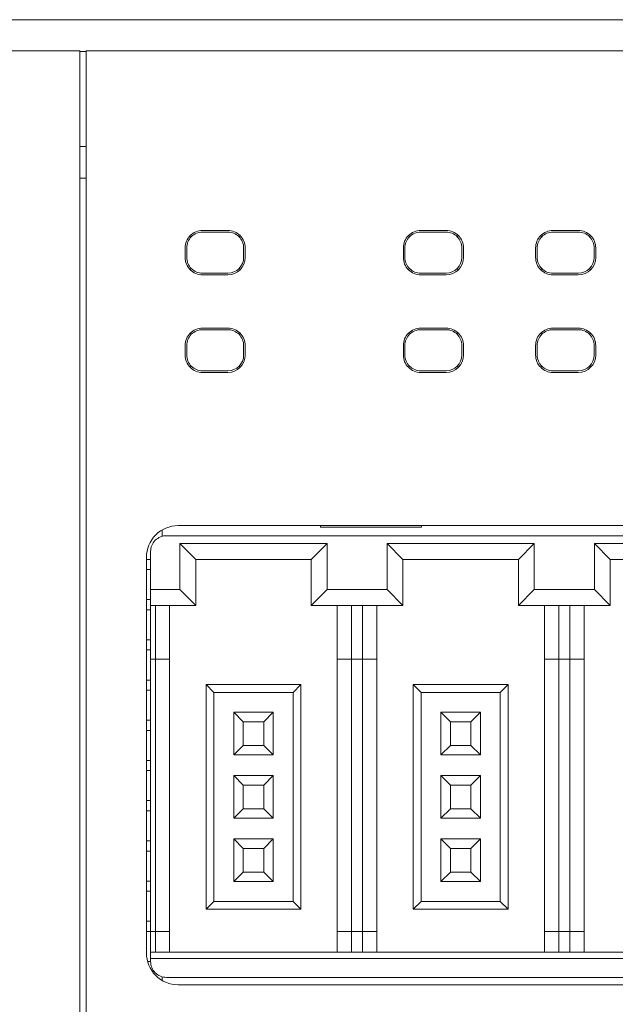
# Model space of a CAD drawing. Header units: millimetres. Extents: x -1146 to -167, y 277 to 699.
# Tile 15 of 40: x -896 to -877, y 464 to 495. Entities that reach past the tile are written whole.
import ezdxf

# ---------------------------------------------------------------- set-up
doc = ezdxf.new("R2010")
doc.units = ezdxf.units.MM
doc.header["$MEASUREMENT"] = 0

msp = doc.modelspace()

# ---------------------------------------------------------------- linework, layer by layer
at = {"lineweight": 18}
for points in [[(-917.3, 494.993), (-917.3, 494.993), (-895.119, 494.993), (-895.119, 494.993)], [(-893.119, 494.993), (-893.119, 494.993), (-895.119, 494.993), (-895.119, 494.993)], [(-893.119, 494.993), (-893.119, 494.993), (-870.916, 494.993), (-870.916, 494.993)], [(-950.425, 494.015), (-950.425, 494.015), (-894.219, 494.015), (-894.219, 494.015)], [(-894.219, 494.015), (-894.219, 494.015), (-950.425, 494.015), (-950.425, 494.015)], [(-894.219, 494.015), (-894.219, 494.015), (-894.219, 492.015), (-894.219, 492.015)], [(-894.019, 493.993), (-894.019, 493.993), (-894.219, 493.993), (-894.219, 493.993)], [(-894.219, 493.993), (-894.219, 493.993), (-894.019, 493.993), (-894.019, 493.993)], [(-894.019, 494.015), (-894.019, 494.015), (-837.814, 494.015), (-837.814, 494.015)], [(-837.814, 494.015), (-837.814, 494.015), (-894.019, 494.015), (-894.019, 494.015)], [(-894.019, 492.015), (-894.019, 492.015), (-894.019, 494.015), (-894.019, 494.015)], [(-894.219, 492.015), (-894.219, 492.015), (-894.219, 442.015), (-894.219, 442.015)], [(-894.019, 442.015), (-894.019, 442.015), (-894.019, 492.015), (-894.019, 492.015)], [(-894.019, 490.993), (-894.019, 490.993), (-894.219, 490.993), (-894.219, 490.993)], [(-894.019, 489.993), (-894.019, 489.993), (-894.219, 489.993), (-894.219, 489.993)], [(-890.34, 488.336), (-890.34, 488.336), (-889.54, 488.336), (-889.54, 488.336)], [(-889.54, 488.286), (-889.54, 488.286), (-890.34, 488.286), (-890.34, 488.286)], [(-883.443, 488.336), (-883.443, 488.336), (-882.643, 488.336), (-882.643, 488.336)], [(-883.443, 488.286), (-883.443, 488.286), (-882.643, 488.286), (-882.643, 488.286)], [(-879.262, 488.336), (-879.262, 488.336), (-878.462, 488.336), (-878.462, 488.336)], [(-879.262, 488.286), (-879.262, 488.286), (-878.462, 488.286), (-878.462, 488.286)], [(-890.729, 488.174), (-890.729, 488.174), (-890.694, 488.139), (-890.694, 488.139)], [(-889.187, 488.139), (-889.187, 488.139), (-889.152, 488.174), (-889.152, 488.174)], [(-883.832, 488.174), (-883.832, 488.174), (-883.797, 488.139), (-883.797, 488.139)], [(-882.29, 488.139), (-882.29, 488.139), (-882.255, 488.174), (-882.255, 488.174)], [(-879.616, 488.139), (-879.616, 488.139), (-879.651, 488.174), (-879.651, 488.174)], [(-878.109, 488.139), (-878.109, 488.139), (-878.074, 488.174), (-878.074, 488.174)], [(-890.89, 487.786), (-890.89, 487.786), (-890.89, 487.486), (-890.89, 487.486)], [(-890.84, 487.786), (-890.84, 487.786), (-890.84, 487.486), (-890.84, 487.486)], [(-889.04, 487.486), (-889.04, 487.486), (-889.04, 487.786), (-889.04, 487.786)], [(-888.99, 487.786), (-888.99, 487.786), (-888.99, 487.486), (-888.99, 487.486)], [(-883.993, 487.786), (-883.993, 487.786), (-883.993, 487.486), (-883.993, 487.486)], [(-883.943, 487.486), (-883.943, 487.486), (-883.943, 487.786), (-883.943, 487.786)], [(-882.143, 487.786), (-882.143, 487.786), (-882.143, 487.486), (-882.143, 487.486)], [(-882.093, 487.786), (-882.093, 487.786), (-882.093, 487.486), (-882.093, 487.486)], [(-879.812, 487.786), (-879.812, 487.786), (-879.812, 487.486), (-879.812, 487.486)], [(-879.762, 487.486), (-879.762, 487.486), (-879.762, 487.786), (-879.762, 487.786)], [(-877.962, 487.786), (-877.962, 487.786), (-877.962, 487.486), (-877.962, 487.486)], [(-877.912, 487.786), (-877.912, 487.786), (-877.912, 487.486), (-877.912, 487.486)], [(-889.54, 486.935), (-889.237, 486.935), (-888.99, 487.182), (-888.99, 487.486)], [(-889.54, 486.986), (-889.264, 486.986), (-889.04, 487.209), (-889.04, 487.486)], [(-882.643, 486.935), (-882.34, 486.935), (-882.093, 487.182), (-882.093, 487.486)], [(-882.643, 486.986), (-882.367, 486.986), (-882.143, 487.209), (-882.143, 487.486)], [(-878.462, 486.935), (-878.159, 486.935), (-877.912, 487.182), (-877.912, 487.486)], [(-878.462, 486.986), (-878.186, 486.986), (-877.962, 487.209), (-877.962, 487.486)], [(-890.694, 487.132), (-890.694, 487.132), (-890.729, 487.097), (-890.729, 487.097)], [(-890.34, 486.986), (-890.34, 486.986), (-889.54, 486.986), (-889.54, 486.986)], [(-889.152, 487.097), (-889.152, 487.097), (-889.187, 487.132), (-889.187, 487.132)], [(-883.832, 487.097), (-883.832, 487.097), (-883.797, 487.132), (-883.797, 487.132)], [(-882.643, 486.986), (-882.643, 486.986), (-883.443, 486.986), (-883.443, 486.986)], [(-882.29, 487.132), (-882.29, 487.132), (-882.255, 487.097), (-882.255, 487.097)], [(-879.616, 487.132), (-879.616, 487.132), (-879.651, 487.097), (-879.651, 487.097)], [(-878.462, 486.986), (-878.462, 486.986), (-879.262, 486.986), (-879.262, 486.986)], [(-878.074, 487.097), (-878.074, 487.097), (-878.109, 487.132), (-878.109, 487.132)], [(-890.34, 486.935), (-890.34, 486.935), (-889.54, 486.935), (-889.54, 486.935)], [(-883.443, 486.935), (-883.443, 486.935), (-882.643, 486.935), (-882.643, 486.935)], [(-879.262, 486.935), (-879.262, 486.935), (-878.462, 486.935), (-878.462, 486.935)], [(-890.34, 485.253), (-890.34, 485.253), (-889.54, 485.253), (-889.54, 485.253)], [(-890.34, 485.203), (-890.34, 485.203), (-889.54, 485.203), (-889.54, 485.203)], [(-883.443, 485.253), (-883.443, 485.253), (-882.643, 485.253), (-882.643, 485.253)], [(-883.443, 485.203), (-883.443, 485.203), (-882.643, 485.203), (-882.643, 485.203)], [(-879.262, 485.253), (-879.262, 485.253), (-878.462, 485.253), (-878.462, 485.253)], [(-879.262, 485.203), (-879.262, 485.203), (-878.462, 485.203), (-878.462, 485.203)], [(-890.694, 485.057), (-890.694, 485.057), (-890.729, 485.091), (-890.729, 485.091)], [(-889.187, 485.057), (-889.187, 485.057), (-889.152, 485.091), (-889.152, 485.091)], [(-883.797, 485.057), (-883.797, 485.057), (-883.832, 485.091), (-883.832, 485.091)], [(-882.255, 485.091), (-882.255, 485.091), (-882.29, 485.057), (-882.29, 485.057)], [(-879.651, 485.091), (-879.651, 485.091), (-879.616, 485.057), (-879.616, 485.057)], [(-878.109, 485.057), (-878.109, 485.057), (-878.074, 485.091), (-878.074, 485.091)], [(-890.89, 484.703), (-890.89, 484.703), (-890.89, 484.403), (-890.89, 484.403)], [(-890.84, 484.403), (-890.84, 484.403), (-890.84, 484.703), (-890.84, 484.703)], [(-889.04, 484.703), (-889.04, 484.703), (-889.04, 484.403), (-889.04, 484.403)], [(-888.99, 484.703), (-888.99, 484.703), (-888.99, 484.403), (-888.99, 484.403)], [(-883.993, 484.703), (-883.993, 484.703), (-883.993, 484.403), (-883.993, 484.403)], [(-883.943, 484.403), (-883.943, 484.403), (-883.943, 484.703), (-883.943, 484.703)], [(-882.143, 484.703), (-882.143, 484.703), (-882.143, 484.403), (-882.143, 484.403)], [(-882.093, 484.703), (-882.093, 484.703), (-882.093, 484.403), (-882.093, 484.403)], [(-879.812, 484.703), (-879.812, 484.703), (-879.812, 484.403), (-879.812, 484.403)], [(-879.762, 484.403), (-879.762, 484.403), (-879.762, 484.703), (-879.762, 484.703)], [(-877.962, 484.703), (-877.962, 484.703), (-877.962, 484.403), (-877.962, 484.403)], [(-877.912, 484.703), (-877.912, 484.703), (-877.912, 484.403), (-877.912, 484.403)], [(-889.54, 483.853), (-889.237, 483.853), (-888.99, 484.099), (-888.99, 484.403)], [(-889.54, 483.903), (-889.264, 483.903), (-889.04, 484.127), (-889.04, 484.403)], [(-882.643, 483.853), (-882.34, 483.853), (-882.093, 484.099), (-882.093, 484.403)], [(-882.643, 483.903), (-882.367, 483.903), (-882.143, 484.127), (-882.143, 484.403)], [(-878.462, 483.853), (-878.159, 483.853), (-877.912, 484.099), (-877.912, 484.403)], [(-878.462, 483.903), (-878.186, 483.903), (-877.962, 484.127), (-877.962, 484.403)], [(-890.729, 484.015), (-890.729, 484.015), (-890.694, 484.049), (-890.694, 484.049)], [(-889.54, 483.903), (-889.54, 483.903), (-890.34, 483.903), (-890.34, 483.903)], [(-889.152, 484.015), (-889.152, 484.015), (-889.187, 484.049), (-889.187, 484.049)], [(-883.797, 484.049), (-883.797, 484.049), (-883.832, 484.015), (-883.832, 484.015)], [(-882.643, 483.903), (-882.643, 483.903), (-883.443, 483.903), (-883.443, 483.903)], [(-882.255, 484.015), (-882.255, 484.015), (-882.29, 484.049), (-882.29, 484.049)], [(-879.616, 484.049), (-879.616, 484.049), (-879.651, 484.015), (-879.651, 484.015)], [(-878.462, 483.903), (-878.462, 483.903), (-879.262, 483.903), (-879.262, 483.903)], [(-878.074, 484.015), (-878.074, 484.015), (-878.109, 484.049), (-878.109, 484.049)], [(-890.34, 483.853), (-890.34, 483.853), (-889.54, 483.853), (-889.54, 483.853)], [(-883.443, 483.853), (-883.443, 483.853), (-882.643, 483.853), (-882.643, 483.853)], [(-879.262, 483.853), (-879.262, 483.853), (-878.462, 483.853), (-878.462, 483.853)], [(-840.714, 479.014), (-840.714, 479.014), (-891.114, 479.014), (-891.114, 479.014)], [(-886.614, 479.014), (-886.614, 479.014), (-886.614, 478.964), (-886.614, 478.964)], [(-886.614, 478.964), (-886.614, 478.964), (-883.414, 478.964), (-883.414, 478.964)], [(-883.414, 479.014), (-883.414, 479.014), (-883.414, 478.964), (-883.414, 478.964)], [(-891.619, 478.677), (-891.619, 478.677), (-891.619, 478.877), (-891.619, 478.877)], [(-891.48, 478.697), (-891.48, 478.697), (-866.48, 478.697), (-866.48, 478.697)], [(-891.055, 476.997), (-891.055, 476.997), (-891.055, 478.447), (-891.055, 478.447)], [(-891.055, 478.447), (-891.055, 478.447), (-890.555, 477.947), (-890.555, 477.947)], [(-891.055, 478.447), (-891.055, 478.447), (-886.405, 478.447), (-886.405, 478.447)], [(-886.405, 478.447), (-886.405, 478.447), (-886.905, 477.947), (-886.905, 477.947)], [(-886.405, 478.447), (-886.405, 478.447), (-886.405, 476.997), (-886.405, 476.997)], [(-884.505, 478.447), (-884.505, 478.447), (-884.005, 477.947), (-884.005, 477.947)], [(-884.505, 476.997), (-884.505, 476.997), (-884.505, 478.447), (-884.505, 478.447)], [(-884.505, 478.447), (-884.505, 478.447), (-879.855, 478.447), (-879.855, 478.447)], [(-879.855, 478.447), (-879.855, 478.447), (-880.355, 477.947), (-880.355, 477.947)], [(-879.855, 478.447), (-879.855, 478.447), (-879.855, 476.997), (-879.855, 476.997)], [(-877.955, 478.447), (-877.955, 478.447), (-873.305, 478.447), (-873.305, 478.447)], [(-877.955, 478.447), (-877.955, 478.447), (-877.455, 477.947), (-877.455, 477.947)], [(-877.955, 476.997), (-877.955, 476.997), (-877.955, 478.447), (-877.955, 478.447)], [(-892.114, 465.514), (-892.114, 465.514), (-892.114, 478.014), (-892.114, 478.014)], [(-891.98, 476.997), (-891.98, 476.997), (-891.98, 478.197), (-891.98, 478.197)], [(-892.114, 477.948), (-892.114, 477.948), (-891.98, 477.948), (-891.98, 477.948)], [(-890.555, 476.497), (-890.555, 476.497), (-890.555, 477.947), (-890.555, 477.947)], [(-890.555, 477.947), (-890.555, 477.947), (-886.905, 477.947), (-886.905, 477.947)], [(-886.905, 477.947), (-886.905, 477.947), (-886.905, 476.497), (-886.905, 476.497)], [(-884.005, 476.497), (-884.005, 476.497), (-884.005, 477.947), (-884.005, 477.947)], [(-884.005, 477.947), (-884.005, 477.947), (-880.355, 477.947), (-880.355, 477.947)], [(-880.355, 477.947), (-880.355, 477.947), (-880.355, 476.497), (-880.355, 476.497)], [(-877.455, 477.947), (-877.455, 477.947), (-873.805, 477.947), (-873.805, 477.947)], [(-877.455, 476.497), (-877.455, 476.497), (-877.455, 477.947), (-877.455, 477.947)], [(-891.98, 477.628), (-891.98, 477.628), (-892.114, 477.628), (-892.114, 477.628)], [(-891.98, 476.997), (-891.98, 476.997), (-891.055, 476.997), (-891.055, 476.997)], [(-891.98, 476.497), (-891.98, 476.497), (-891.98, 476.997), (-891.98, 476.997)], [(-891.055, 476.997), (-891.055, 476.997), (-890.555, 476.497), (-890.555, 476.497)], [(-886.405, 476.997), (-886.405, 476.997), (-886.905, 476.497), (-886.905, 476.497)], [(-886.405, 476.997), (-886.405, 476.997), (-884.505, 476.997), (-884.505, 476.997)], [(-884.505, 476.997), (-884.505, 476.997), (-884.005, 476.497), (-884.005, 476.497)], [(-879.855, 476.997), (-879.855, 476.997), (-880.355, 476.497), (-880.355, 476.497)], [(-879.855, 476.997), (-879.855, 476.997), (-877.955, 476.997), (-877.955, 476.997)], [(-877.955, 476.997), (-877.955, 476.997), (-877.455, 476.497), (-877.455, 476.497)], [(-892.114, 476.678), (-892.114, 476.678), (-891.98, 476.678), (-891.98, 476.678)], [(-891.98, 474.797), (-891.98, 474.797), (-891.98, 476.497), (-891.98, 476.497)], [(-891.98, 476.497), (-891.98, 476.497), (-890.555, 476.497), (-890.555, 476.497)], [(-891.83, 474.797), (-891.83, 474.797), (-891.83, 476.497), (-891.83, 476.497)], [(-891.38, 474.797), (-891.38, 474.797), (-891.38, 476.497), (-891.38, 476.497)], [(-886.905, 476.497), (-886.905, 476.497), (-884.005, 476.497), (-884.005, 476.497)], [(-886.08, 476.497), (-886.08, 476.497), (-886.08, 474.797), (-886.08, 474.797)], [(-885.63, 474.797), (-885.63, 474.797), (-885.63, 476.497), (-885.63, 476.497)], [(-885.28, 476.497), (-885.28, 476.497), (-885.28, 474.797), (-885.28, 474.797)], [(-884.83, 474.797), (-884.83, 474.797), (-884.83, 476.497), (-884.83, 476.497)], [(-880.355, 476.497), (-880.355, 476.497), (-877.455, 476.497), (-877.455, 476.497)], [(-879.53, 476.497), (-879.53, 476.497), (-879.53, 474.797), (-879.53, 474.797)], [(-879.08, 474.797), (-879.08, 474.797), (-879.08, 476.497), (-879.08, 476.497)], [(-878.73, 476.497), (-878.73, 476.497), (-878.73, 474.797), (-878.73, 474.797)], [(-878.28, 474.797), (-878.28, 474.797), (-878.28, 476.497), (-878.28, 476.497)], [(-891.98, 476.358), (-891.98, 476.358), (-892.114, 476.358), (-892.114, 476.358)], [(-892.114, 475.408), (-892.114, 475.408), (-891.98, 475.408), (-891.98, 475.408)], [(-891.98, 475.088), (-891.98, 475.088), (-892.114, 475.088), (-892.114, 475.088)], [(-891.98, 466.197), (-891.98, 466.197), (-891.98, 474.797), (-891.98, 474.797)], [(-891.98, 474.797), (-891.98, 474.797), (-891.83, 474.797), (-891.83, 474.797)], [(-891.83, 466.197), (-891.83, 466.197), (-891.83, 474.797), (-891.83, 474.797)], [(-891.83, 474.797), (-891.83, 474.797), (-891.38, 474.797), (-891.38, 474.797)], [(-891.38, 466.197), (-891.38, 466.197), (-891.38, 474.797), (-891.38, 474.797)], [(-886.08, 474.797), (-886.08, 474.797), (-886.08, 466.197), (-886.08, 466.197)], [(-886.08, 474.797), (-886.08, 474.797), (-885.63, 474.797), (-885.63, 474.797)], [(-885.63, 466.197), (-885.63, 466.197), (-885.63, 474.797), (-885.63, 474.797)], [(-885.63, 474.797), (-885.63, 474.797), (-885.28, 474.797), (-885.28, 474.797)], [(-885.28, 474.797), (-885.28, 474.797), (-885.28, 466.197), (-885.28, 466.197)], [(-885.28, 474.797), (-885.28, 474.797), (-884.83, 474.797), (-884.83, 474.797)], [(-884.83, 466.197), (-884.83, 466.197), (-884.83, 474.797), (-884.83, 474.797)], [(-879.53, 474.797), (-879.53, 474.797), (-879.53, 466.197), (-879.53, 466.197)], [(-879.53, 474.797), (-879.53, 474.797), (-879.08, 474.797), (-879.08, 474.797)], [(-879.08, 466.197), (-879.08, 466.197), (-879.08, 474.797), (-879.08, 474.797)], [(-879.08, 474.797), (-879.08, 474.797), (-878.73, 474.797), (-878.73, 474.797)], [(-878.73, 474.797), (-878.73, 474.797), (-878.73, 466.197), (-878.73, 466.197)], [(-878.73, 474.797), (-878.73, 474.797), (-878.28, 474.797), (-878.28, 474.797)], [(-878.28, 466.197), (-878.28, 466.197), (-878.28, 474.797), (-878.28, 474.797)], [(-892.114, 474.138), (-892.114, 474.138), (-891.98, 474.138), (-891.98, 474.138)], [(-890.23, 473.997), (-890.23, 473.997), (-890.23, 466.897), (-890.23, 466.897)], [(-887.23, 473.997), (-887.23, 473.997), (-890.23, 473.997), (-890.23, 473.997)], [(-890.23, 473.997), (-890.23, 473.997), (-889.98, 473.747), (-889.98, 473.747)], [(-887.23, 473.997), (-887.23, 473.997), (-887.48, 473.747), (-887.48, 473.747)], [(-887.23, 466.897), (-887.23, 466.897), (-887.23, 473.997), (-887.23, 473.997)], [(-880.68, 473.997), (-880.68, 473.997), (-883.68, 473.997), (-883.68, 473.997)], [(-883.68, 473.997), (-883.68, 473.997), (-883.43, 473.747), (-883.43, 473.747)], [(-883.68, 473.997), (-883.68, 473.997), (-883.68, 466.897), (-883.68, 466.897)], [(-880.68, 473.997), (-880.68, 473.997), (-880.93, 473.747), (-880.93, 473.747)], [(-880.68, 466.897), (-880.68, 466.897), (-880.68, 473.997), (-880.68, 473.997)], [(-891.98, 473.818), (-891.98, 473.818), (-892.114, 473.818), (-892.114, 473.818)], [(-889.98, 473.747), (-889.98, 473.747), (-887.48, 473.747), (-887.48, 473.747)], [(-889.98, 467.147), (-889.98, 467.147), (-889.98, 473.747), (-889.98, 473.747)], [(-887.48, 473.747), (-887.48, 473.747), (-887.48, 467.147), (-887.48, 467.147)], [(-883.43, 473.747), (-883.43, 473.747), (-880.93, 473.747), (-880.93, 473.747)], [(-883.43, 467.147), (-883.43, 467.147), (-883.43, 473.747), (-883.43, 473.747)], [(-880.93, 473.747), (-880.93, 473.747), (-880.93, 467.147), (-880.93, 467.147)], [(-889.055, 472.822), (-889.055, 472.822), (-889.355, 473.122), (-889.355, 473.122)], [(-889.355, 473.122), (-889.355, 473.122), (-889.355, 471.772), (-889.355, 471.772)], [(-888.105, 473.122), (-888.105, 473.122), (-889.355, 473.122), (-889.355, 473.122)], [(-888.405, 472.822), (-888.405, 472.822), (-888.105, 473.122), (-888.105, 473.122)], [(-888.105, 471.772), (-888.105, 471.772), (-888.105, 473.122), (-888.105, 473.122)], [(-881.555, 473.122), (-881.555, 473.122), (-882.805, 473.122), (-882.805, 473.122)], [(-882.805, 473.122), (-882.805, 473.122), (-882.805, 471.772), (-882.805, 471.772)], [(-882.505, 472.822), (-882.505, 472.822), (-882.805, 473.122), (-882.805, 473.122)], [(-881.855, 472.822), (-881.855, 472.822), (-881.555, 473.122), (-881.555, 473.122)], [(-881.555, 471.772), (-881.555, 471.772), (-881.555, 473.122), (-881.555, 473.122)], [(-892.114, 472.868), (-892.114, 472.868), (-891.98, 472.868), (-891.98, 472.868)], [(-889.055, 472.072), (-889.055, 472.072), (-889.055, 472.822), (-889.055, 472.822)], [(-889.055, 472.822), (-889.055, 472.822), (-888.405, 472.822), (-888.405, 472.822)], [(-888.405, 472.822), (-888.405, 472.822), (-888.405, 472.072), (-888.405, 472.072)], [(-882.505, 472.822), (-882.505, 472.822), (-881.855, 472.822), (-881.855, 472.822)], [(-882.505, 472.072), (-882.505, 472.072), (-882.505, 472.822), (-882.505, 472.822)], [(-881.855, 472.822), (-881.855, 472.822), (-881.855, 472.072), (-881.855, 472.072)], [(-891.98, 472.548), (-891.98, 472.548), (-892.114, 472.548), (-892.114, 472.548)], [(-889.355, 471.772), (-889.355, 471.772), (-889.055, 472.072), (-889.055, 472.072)], [(-888.405, 472.072), (-888.405, 472.072), (-889.055, 472.072), (-889.055, 472.072)], [(-888.405, 472.072), (-888.405, 472.072), (-888.105, 471.772), (-888.105, 471.772)], [(-882.805, 471.772), (-882.805, 471.772), (-882.505, 472.072), (-882.505, 472.072)], [(-881.855, 472.072), (-881.855, 472.072), (-882.505, 472.072), (-882.505, 472.072)], [(-881.855, 472.072), (-881.855, 472.072), (-881.555, 471.772), (-881.555, 471.772)], [(-889.355, 471.772), (-889.355, 471.772), (-888.105, 471.772), (-888.105, 471.772)], [(-882.805, 471.772), (-882.805, 471.772), (-881.555, 471.772), (-881.555, 471.772)], [(-892.114, 471.598), (-892.114, 471.598), (-891.98, 471.598), (-891.98, 471.598)], [(-891.98, 471.278), (-891.98, 471.278), (-892.114, 471.278), (-892.114, 471.278)], [(-888.105, 471.122), (-888.105, 471.122), (-889.355, 471.122), (-889.355, 471.122)], [(-889.355, 471.122), (-889.355, 471.122), (-889.355, 469.772), (-889.355, 469.772)], [(-889.055, 470.822), (-889.055, 470.822), (-889.355, 471.122), (-889.355, 471.122)], [(-888.405, 470.822), (-888.405, 470.822), (-888.105, 471.122), (-888.105, 471.122)], [(-888.105, 469.772), (-888.105, 469.772), (-888.105, 471.122), (-888.105, 471.122)], [(-882.805, 471.122), (-882.805, 471.122), (-882.805, 469.772), (-882.805, 469.772)], [(-881.555, 471.122), (-881.555, 471.122), (-882.805, 471.122), (-882.805, 471.122)], [(-882.505, 470.822), (-882.505, 470.822), (-882.805, 471.122), (-882.805, 471.122)], [(-881.855, 470.822), (-881.855, 470.822), (-881.555, 471.122), (-881.555, 471.122)], [(-881.555, 469.772), (-881.555, 469.772), (-881.555, 471.122), (-881.555, 471.122)], [(-889.055, 470.822), (-889.055, 470.822), (-888.405, 470.822), (-888.405, 470.822)], [(-889.055, 470.072), (-889.055, 470.072), (-889.055, 470.822), (-889.055, 470.822)], [(-888.405, 470.822), (-888.405, 470.822), (-888.405, 470.072), (-888.405, 470.072)], [(-882.505, 470.072), (-882.505, 470.072), (-882.505, 470.822), (-882.505, 470.822)], [(-882.505, 470.822), (-882.505, 470.822), (-881.855, 470.822), (-881.855, 470.822)], [(-881.855, 470.822), (-881.855, 470.822), (-881.855, 470.072), (-881.855, 470.072)], [(-892.114, 470.328), (-892.114, 470.328), (-891.98, 470.328), (-891.98, 470.328)], [(-891.98, 470.008), (-891.98, 470.008), (-892.114, 470.008), (-892.114, 470.008)], [(-889.355, 469.772), (-889.355, 469.772), (-889.055, 470.072), (-889.055, 470.072)], [(-888.405, 470.072), (-888.405, 470.072), (-889.055, 470.072), (-889.055, 470.072)], [(-888.405, 470.072), (-888.405, 470.072), (-888.105, 469.772), (-888.105, 469.772)], [(-882.805, 469.772), (-882.805, 469.772), (-882.505, 470.072), (-882.505, 470.072)], [(-881.855, 470.072), (-881.855, 470.072), (-882.505, 470.072), (-882.505, 470.072)], [(-881.855, 470.072), (-881.855, 470.072), (-881.555, 469.772), (-881.555, 469.772)], [(-889.355, 469.772), (-889.355, 469.772), (-888.105, 469.772), (-888.105, 469.772)], [(-882.805, 469.772), (-882.805, 469.772), (-881.555, 469.772), (-881.555, 469.772)], [(-892.114, 469.058), (-892.114, 469.058), (-891.98, 469.058), (-891.98, 469.058)], [(-889.355, 469.122), (-889.355, 469.122), (-889.355, 467.772), (-889.355, 467.772)], [(-888.105, 469.122), (-888.105, 469.122), (-889.355, 469.122), (-889.355, 469.122)], [(-889.055, 468.822), (-889.055, 468.822), (-889.355, 469.122), (-889.355, 469.122)], [(-888.405, 468.822), (-888.405, 468.822), (-888.105, 469.122), (-888.105, 469.122)], [(-888.105, 467.772), (-888.105, 467.772), (-888.105, 469.122), (-888.105, 469.122)], [(-881.555, 469.122), (-881.555, 469.122), (-882.805, 469.122), (-882.805, 469.122)], [(-882.805, 469.122), (-882.805, 469.122), (-882.805, 467.772), (-882.805, 467.772)], [(-882.505, 468.822), (-882.505, 468.822), (-882.805, 469.122), (-882.805, 469.122)], [(-881.855, 468.822), (-881.855, 468.822), (-881.555, 469.122), (-881.555, 469.122)], [(-881.555, 467.772), (-881.555, 467.772), (-881.555, 469.122), (-881.555, 469.122)], [(-891.98, 468.738), (-891.98, 468.738), (-892.114, 468.738), (-892.114, 468.738)], [(-889.055, 468.072), (-889.055, 468.072), (-889.055, 468.822), (-889.055, 468.822)], [(-889.055, 468.822), (-889.055, 468.822), (-888.405, 468.822), (-888.405, 468.822)], [(-888.405, 468.822), (-888.405, 468.822), (-888.405, 468.072), (-888.405, 468.072)], [(-882.505, 468.822), (-882.505, 468.822), (-881.855, 468.822), (-881.855, 468.822)], [(-882.505, 468.072), (-882.505, 468.072), (-882.505, 468.822), (-882.505, 468.822)], [(-881.855, 468.822), (-881.855, 468.822), (-881.855, 468.072), (-881.855, 468.072)], [(-889.355, 467.772), (-889.355, 467.772), (-889.055, 468.072), (-889.055, 468.072)], [(-888.405, 468.072), (-888.405, 468.072), (-889.055, 468.072), (-889.055, 468.072)], [(-888.405, 468.072), (-888.405, 468.072), (-888.105, 467.772), (-888.105, 467.772)], [(-882.805, 467.772), (-882.805, 467.772), (-882.505, 468.072), (-882.505, 468.072)], [(-881.855, 468.072), (-881.855, 468.072), (-882.505, 468.072), (-882.505, 468.072)], [(-881.855, 468.072), (-881.855, 468.072), (-881.555, 467.772), (-881.555, 467.772)], [(-892.114, 467.788), (-892.114, 467.788), (-891.98, 467.788), (-891.98, 467.788)], [(-889.355, 467.772), (-889.355, 467.772), (-888.105, 467.772), (-888.105, 467.772)], [(-882.805, 467.772), (-882.805, 467.772), (-881.555, 467.772), (-881.555, 467.772)], [(-891.98, 467.468), (-891.98, 467.468), (-892.114, 467.468), (-892.114, 467.468)], [(-890.23, 466.897), (-890.23, 466.897), (-889.98, 467.147), (-889.98, 467.147)], [(-887.48, 467.147), (-887.48, 467.147), (-889.98, 467.147), (-889.98, 467.147)], [(-887.48, 467.147), (-887.48, 467.147), (-887.23, 466.897), (-887.23, 466.897)], [(-883.68, 466.897), (-883.68, 466.897), (-883.43, 467.147), (-883.43, 467.147)], [(-880.93, 467.147), (-880.93, 467.147), (-883.43, 467.147), (-883.43, 467.147)], [(-880.93, 467.147), (-880.93, 467.147), (-880.68, 466.897), (-880.68, 466.897)], [(-890.23, 466.897), (-890.23, 466.897), (-887.23, 466.897), (-887.23, 466.897)], [(-883.68, 466.897), (-883.68, 466.897), (-880.68, 466.897), (-880.68, 466.897)], [(-892.114, 466.518), (-892.114, 466.518), (-891.98, 466.518), (-891.98, 466.518)], [(-891.98, 466.198), (-891.98, 466.198), (-892.114, 466.198), (-892.114, 466.198)], [(-891.98, 465.547), (-891.98, 465.547), (-891.98, 466.197), (-891.98, 466.197)], [(-891.83, 466.197), (-891.83, 466.197), (-891.98, 466.197), (-891.98, 466.197)], [(-891.38, 466.197), (-891.38, 466.197), (-891.83, 466.197), (-891.83, 466.197)], [(-891.83, 465.547), (-891.83, 465.547), (-891.83, 466.197), (-891.83, 466.197)], [(-891.38, 465.547), (-891.38, 465.547), (-891.38, 466.197), (-891.38, 466.197)], [(-885.63, 466.197), (-885.63, 466.197), (-886.08, 466.197), (-886.08, 466.197)], [(-886.08, 466.197), (-886.08, 466.197), (-886.08, 465.547), (-886.08, 465.547)], [(-885.28, 466.197), (-885.28, 466.197), (-885.63, 466.197), (-885.63, 466.197)], [(-885.63, 466.197), (-885.63, 466.197), (-885.63, 465.547), (-885.63, 465.547)], [(-884.83, 466.197), (-884.83, 466.197), (-885.28, 466.197), (-885.28, 466.197)], [(-885.28, 466.197), (-885.28, 466.197), (-885.28, 465.547), (-885.28, 465.547)], [(-884.83, 465.547), (-884.83, 465.547), (-884.83, 466.197), (-884.83, 466.197)], [(-879.08, 466.197), (-879.08, 466.197), (-879.53, 466.197), (-879.53, 466.197)], [(-879.53, 466.197), (-879.53, 466.197), (-879.53, 465.547), (-879.53, 465.547)], [(-878.73, 466.197), (-878.73, 466.197), (-879.08, 466.197), (-879.08, 466.197)], [(-879.08, 466.197), (-879.08, 466.197), (-879.08, 465.547), (-879.08, 465.547)], [(-878.28, 466.197), (-878.28, 466.197), (-878.73, 466.197), (-878.73, 466.197)], [(-878.73, 466.197), (-878.73, 466.197), (-878.73, 465.547), (-878.73, 465.547)], [(-878.28, 465.547), (-878.28, 465.547), (-878.28, 466.197), (-878.28, 466.197)], [(-865.98, 465.547), (-865.98, 465.547), (-891.98, 465.547), (-891.98, 465.547)], [(-891.98, 465.347), (-891.98, 465.347), (-891.98, 465.547), (-891.98, 465.547)], [(-892.078, 465.248), (-892.078, 465.248), (-891.98, 465.248), (-891.98, 465.248)], [(-891.98, 465.347), (-891.98, 465.347), (-891.98, 465.247), (-891.98, 465.247)], [(-865.98, 465.347), (-865.98, 465.347), (-891.98, 465.347), (-891.98, 465.347)], [(-891.866, 464.928), (-891.866, 464.928), (-891.924, 464.928), (-891.924, 464.928)], [(-891.619, 464.652), (-891.619, 464.652), (-891.619, 464.767), (-891.619, 464.767)], [(-866.48, 464.747), (-866.48, 464.747), (-891.48, 464.747), (-891.48, 464.747)], [(-840.714, 464.514), (-840.714, 464.514), (-891.114, 464.514), (-891.114, 464.514)]]:
    msp.add_open_spline(points, degree=3, dxfattribs=at)
for points in [[(-890.34, 488.336), (-890.486, 488.336), (-890.626, 488.278), (-890.729, 488.174), (-890.729, 488.174), (-890.832, 488.071), (-890.89, 487.931), (-890.89, 487.786)], [(-890.34, 488.286), (-890.473, 488.286), (-890.6, 488.233), (-890.694, 488.139), (-890.694, 488.139), (-890.788, 488.045), (-890.84, 487.918), (-890.84, 487.786)], [(-888.99, 487.786), (-888.99, 487.931), (-889.048, 488.071), (-889.151, 488.174), (-889.151, 488.174), (-889.255, 488.278), (-889.394, 488.336), (-889.54, 488.336)], [(-889.04, 487.786), (-889.04, 487.918), (-889.093, 488.045), (-889.187, 488.139), (-889.187, 488.139), (-889.281, 488.233), (-889.408, 488.286), (-889.54, 488.286)], [(-883.443, 488.336), (-883.589, 488.336), (-883.729, 488.278), (-883.832, 488.174), (-883.832, 488.174), (-883.935, 488.071), (-883.993, 487.931), (-883.993, 487.786)], [(-883.443, 488.286), (-883.576, 488.286), (-883.703, 488.233), (-883.797, 488.139), (-883.797, 488.139), (-883.891, 488.045), (-883.943, 487.918), (-883.943, 487.786)], [(-882.093, 487.786), (-882.093, 487.931), (-882.151, 488.071), (-882.254, 488.174), (-882.254, 488.174), (-882.357, 488.278), (-882.497, 488.336), (-882.643, 488.336)], [(-882.143, 487.786), (-882.143, 487.918), (-882.196, 488.045), (-882.29, 488.139), (-882.29, 488.139), (-882.384, 488.233), (-882.511, 488.286), (-882.643, 488.286)], [(-879.262, 488.336), (-879.408, 488.336), (-879.548, 488.278), (-879.651, 488.174), (-879.651, 488.174), (-879.755, 488.071), (-879.812, 487.931), (-879.812, 487.786)], [(-879.262, 488.286), (-879.395, 488.286), (-879.522, 488.233), (-879.616, 488.139), (-879.616, 488.139), (-879.71, 488.045), (-879.762, 487.918), (-879.762, 487.786)], [(-877.912, 487.786), (-877.912, 487.931), (-877.97, 488.071), (-878.073, 488.174), (-878.073, 488.174), (-878.177, 488.278), (-878.317, 488.336), (-878.462, 488.336)], [(-877.962, 487.786), (-877.962, 487.918), (-878.015, 488.045), (-878.109, 488.139), (-878.109, 488.139), (-878.203, 488.233), (-878.33, 488.286), (-878.462, 488.286)], [(-890.89, 487.486), (-890.89, 487.34), (-890.832, 487.2), (-890.729, 487.096), (-890.729, 487.096), (-890.626, 486.993), (-890.486, 486.935), (-890.34, 486.935)], [(-890.84, 487.486), (-890.84, 487.353), (-890.788, 487.226), (-890.694, 487.132), (-890.694, 487.132), (-890.6, 487.038), (-890.473, 486.986), (-890.34, 486.986)], [(-883.993, 487.486), (-883.993, 487.34), (-883.935, 487.2), (-883.832, 487.096), (-883.832, 487.096), (-883.729, 486.993), (-883.589, 486.935), (-883.443, 486.935)], [(-883.943, 487.486), (-883.943, 487.353), (-883.891, 487.226), (-883.797, 487.132), (-883.797, 487.132), (-883.703, 487.038), (-883.576, 486.986), (-883.443, 486.986)], [(-879.812, 487.486), (-879.812, 487.34), (-879.755, 487.2), (-879.651, 487.096), (-879.651, 487.096), (-879.548, 486.993), (-879.408, 486.935), (-879.262, 486.935)], [(-879.762, 487.486), (-879.762, 487.353), (-879.71, 487.226), (-879.616, 487.132), (-879.616, 487.132), (-879.522, 487.038), (-879.395, 486.986), (-879.262, 486.986)], [(-890.34, 485.253), (-890.486, 485.253), (-890.626, 485.195), (-890.729, 485.092), (-890.729, 485.092), (-890.832, 484.989), (-890.89, 484.849), (-890.89, 484.703)], [(-890.34, 485.203), (-890.473, 485.203), (-890.6, 485.15), (-890.694, 485.057), (-890.694, 485.057), (-890.788, 484.963), (-890.84, 484.836), (-890.84, 484.703)], [(-888.99, 484.703), (-888.99, 484.849), (-889.048, 484.989), (-889.151, 485.092), (-889.151, 485.092), (-889.255, 485.195), (-889.394, 485.253), (-889.54, 485.253)], [(-889.04, 484.703), (-889.04, 484.836), (-889.093, 484.963), (-889.187, 485.057), (-889.187, 485.057), (-889.281, 485.15), (-889.408, 485.203), (-889.54, 485.203)], [(-883.443, 485.253), (-883.589, 485.253), (-883.729, 485.195), (-883.832, 485.092), (-883.832, 485.092), (-883.935, 484.989), (-883.993, 484.849), (-883.993, 484.703)], [(-883.443, 485.203), (-883.576, 485.203), (-883.703, 485.15), (-883.797, 485.057), (-883.797, 485.057), (-883.891, 484.963), (-883.943, 484.836), (-883.943, 484.703)], [(-882.093, 484.703), (-882.093, 484.849), (-882.151, 484.989), (-882.254, 485.092), (-882.254, 485.092), (-882.357, 485.195), (-882.497, 485.253), (-882.643, 485.253)], [(-882.143, 484.703), (-882.143, 484.836), (-882.196, 484.963), (-882.29, 485.057), (-882.29, 485.057), (-882.384, 485.15), (-882.511, 485.203), (-882.643, 485.203)], [(-879.262, 485.253), (-879.408, 485.253), (-879.548, 485.195), (-879.651, 485.092), (-879.651, 485.092), (-879.755, 484.989), (-879.812, 484.849), (-879.812, 484.703)], [(-879.262, 485.203), (-879.395, 485.203), (-879.522, 485.15), (-879.616, 485.057), (-879.616, 485.057), (-879.71, 484.963), (-879.762, 484.836), (-879.762, 484.703)], [(-877.912, 484.703), (-877.912, 484.849), (-877.97, 484.989), (-878.073, 485.092), (-878.073, 485.092), (-878.177, 485.195), (-878.317, 485.253), (-878.462, 485.253)], [(-877.962, 484.703), (-877.962, 484.836), (-878.015, 484.963), (-878.109, 485.057), (-878.109, 485.057), (-878.203, 485.15), (-878.33, 485.203), (-878.462, 485.203)], [(-890.89, 484.403), (-890.89, 484.257), (-890.832, 484.117), (-890.729, 484.014), (-890.729, 484.014), (-890.626, 483.911), (-890.486, 483.853), (-890.34, 483.853)], [(-890.84, 484.403), (-890.84, 484.27), (-890.788, 484.143), (-890.694, 484.049), (-890.694, 484.049), (-890.6, 483.956), (-890.473, 483.903), (-890.34, 483.903)], [(-883.993, 484.403), (-883.993, 484.257), (-883.935, 484.117), (-883.832, 484.014), (-883.832, 484.014), (-883.729, 483.911), (-883.589, 483.853), (-883.443, 483.853)], [(-883.943, 484.403), (-883.943, 484.27), (-883.891, 484.143), (-883.797, 484.049), (-883.797, 484.049), (-883.703, 483.956), (-883.576, 483.903), (-883.443, 483.903)], [(-879.812, 484.403), (-879.812, 484.257), (-879.755, 484.117), (-879.651, 484.014), (-879.651, 484.014), (-879.548, 483.911), (-879.408, 483.853), (-879.262, 483.853)], [(-879.762, 484.403), (-879.762, 484.27), (-879.71, 484.143), (-879.616, 484.049), (-879.616, 484.049), (-879.522, 483.956), (-879.395, 483.903), (-879.262, 483.903)], [(-891.114, 479.014), (-891.379, 479.014), (-891.634, 478.909), (-891.821, 478.721), (-891.821, 478.721), (-892.009, 478.534), (-892.114, 478.28), (-892.114, 478.014)], [(-891.48, 478.697), (-891.613, 478.697), (-891.74, 478.644), (-891.834, 478.55), (-891.834, 478.55), (-891.928, 478.457), (-891.98, 478.329), (-891.98, 478.197)], [(-892.114, 465.514), (-892.114, 465.249), (-892.009, 464.995), (-891.821, 464.807), (-891.821, 464.807), (-891.634, 464.62), (-891.379, 464.514), (-891.114, 464.514)], [(-891.98, 465.247), (-891.98, 465.114), (-891.928, 464.987), (-891.834, 464.893), (-891.834, 464.893), (-891.74, 464.8), (-891.613, 464.747), (-891.48, 464.747)]]:
    msp.add_open_spline(points, degree=3, knots=[0, 0, 0, 0, 0.5, 0.5, 0.5, 0.5, 1, 1, 1, 1], dxfattribs=at)

doc.saveas('drawing.dxf')
